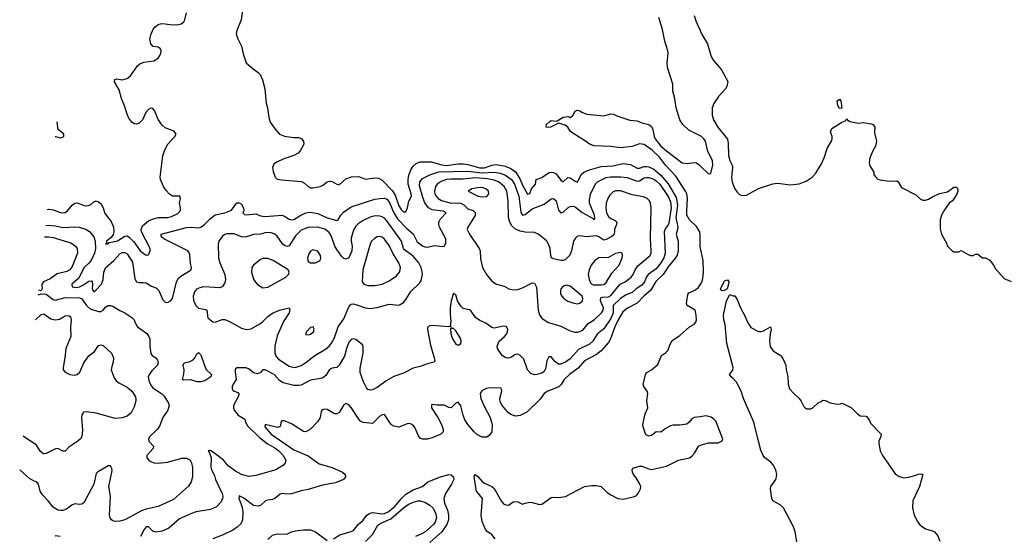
# Model space of a CAD drawing. Header units: inches. Extents: x 1603819 to 1745079, y 385938 to 533966.
# Tile 2 of 256: x 1604289 to 1612552, y 395051 to 399392. Entities that reach past the tile are written whole.
import ezdxf

# ---------------------------------------------------------------- set-up
doc = ezdxf.new("R2010")
doc.units = ezdxf.units.IN
doc.header["$MEASUREMENT"] = 0
doc.layers.add('B6309', color=7, linetype='Continuous')
doc.layers.add('B6319', color=7, linetype='Continuous')

msp = doc.modelspace()

# ---------------------------------------------------------------- linework, layer by layer
at = {"layer": 'B6309', "color": 5}
for points, elevation in [([(1606160.7, 399490), (1606146.6, 399390), (1606110, 399302), (1606106.6, 399270), (1606119.3, 399230), (1606149.6, 399169.6), (1606164.1, 399104.1), (1606189, 399030), (1606234, 398990), (1606290, 398949.2), (1606306, 398930), (1606326.6, 398886.6), (1606345.6, 398810), (1606357, 398690), (1606369.4, 398650), (1606380.9, 398570), (1606392.1, 398532.1), (1606432.1, 398472.1), (1606470, 398429.2), (1606510, 398413.2), (1606590, 398402.7), (1606630, 398402.7), (1606653.4, 398393.4), (1606669.4, 398369.4), (1606672, 398350), (1606665.1, 398330), (1606643.6, 398290), (1606624.5, 398270), (1606589.2, 398250), (1606514, 398226), (1606445.1, 398194.9), (1606422.8, 398177.2), (1606411.5, 398150), (1606416.1, 398116.1), (1606431.8, 398070), (1606450, 398051.8), (1606485.2, 398045.2), (1606652.7, 398032.7), (1606679.2, 398019.2), (1606710, 397989.5), (1606730, 397980.5), (1606750, 397980.5), (1606810, 397989.7), (1606830, 397999.7), (1606869.4, 398030.6), (1606890, 398034.6), (1606910, 398031.6), (1606950, 398009.7), (1606970, 398005.4), (1607025.6, 398054.4), (1607072.2, 398072.2), (1607135.1, 398075.1), (1607191.9, 398051.9), (1607270, 398063.2), (1607301.1, 398061.1), (1607330, 398044.5), (1607415.5, 397955.5), (1607438.6, 397918.6), (1607470, 397827), (1607490, 397797), (1607510, 397778.6), (1607530, 397778.5), (1607544.1, 397810), (1607554, 397866), (1607575.9, 397910), (1607574.3, 397930), (1607550.1, 398010), (1607548.8, 398050), (1607555.2, 398084.8), (1607570.1, 398129.9), (1607590, 398162.2), (1607615.4, 398184.6), (1607650, 398198.1), (1607742, 398198), (1607832.7, 398172.7), (1607870, 398167.5), (1607970, 398179.9), (1608010, 398180.6), (1608050, 398174.4), (1608150, 398145.9), (1608190, 398148.5), (1608250, 398169.6), (1608290, 398175.1), (1608361.8, 398161.8), (1608410, 398142.6), (1608451.7, 398111.7), (1608490.2, 398050.2), (1608510, 398000.2), (1608550, 397925.4), (1608570, 397931.6), (1608584.6, 397970), (1608617.6, 398010), (1608624.6, 398050), (1608670, 398066.9), (1608732.1, 398107.9), (1608750, 398111.9), (1608770, 398108.9), (1608790, 398097.6), (1608830, 398043.2), (1608850, 398028.5), (1608890, 398065.9), (1608910, 398062.4), (1608950, 398034.6), (1608970, 398026.6), (1609002, 398090), (1609024.1, 398110), (1609070, 398129.9), (1609170, 398157.4), (1609270, 398164.9), (1609350, 398184.9), (1609416.1, 398176.1), (1609470, 398144.5), (1609490, 398144.9), (1609530, 398159.5), (1609550, 398159.5), (1609570, 398155.2), (1609610, 398136.3), (1609670, 398086.5), (1609730, 398011.7), (1609797.3, 397897.3), (1609805.3, 397870), (1609808.8, 397830), (1609796.4, 397730), (1609812.5, 397647.5), (1609810.9, 397629.1), (1609797.2, 397590), (1609813.9, 397530), (1609814.6, 397450), (1609806.3, 397413.7), (1609793.7, 397390), (1609730, 397315.4), (1609688.8, 397250), (1609627.2, 397192.8), (1609582.8, 397117.2), (1609530, 397071.8), (1609470, 397009.5), (1609390, 396967.2), (1609350, 396937.5), (1609311, 396870), (1609284.2, 396810), (1609248.2, 396710), (1609230, 396679.7), (1609169.5, 396610.5), (1609130, 396578.8), (1609030, 396525.9), (1608975, 396465), (1608902.2, 396410), (1608859.7, 396370), (1608833.5, 396326.5), (1608813.5, 396306.5), (1608720.7, 396270), (1608690, 396250.3), (1608657, 396203), (1608546.3, 396093.7), (1608490, 396065.4), (1608450, 396060.2), (1608410, 396074.2), (1608390, 396090.2), (1608336.8, 396150), (1608322.2, 396182.2), (1608319.2, 396210), (1608334.5, 396274.5), (1608330, 396297), (1608230, 396298.3), (1608207.1, 396292.9), (1608166.9, 396273.1), (1608152.2, 396250), (1608158.7, 396210), (1608182.8, 396150), (1608237.4, 396050), (1608252.7, 395990), (1608249.9, 395930), (1608230, 395897.2), (1608210, 395884.6), (1608170, 395884), (1608130, 395904.8), (1608102.2, 395930), (1608050, 395990.2), (1608024.8, 396030), (1608009.6, 396070), (1607990, 396148.4), (1607970, 396178.4), (1607950, 396170.4), (1607910, 396130.4), (1607890, 396134), (1607850, 396153.2), (1607790, 396154), (1607750, 396160.3), (1607744, 396156), (1607746.3, 396130), (1607796.9, 396050), (1607828.3, 395990), (1607843.9, 395950), (1607844.2, 395930), (1607822, 395910), (1607750, 395878.6), (1607710, 395867.5), (1607670, 395868), (1607650, 395876.9), (1607634.7, 395894.7), (1607605.7, 395965.8), (1607590, 395985.3), (1607570, 395997.3), (1607550, 395998), (1607470, 395968.1), (1607430, 395976.1), (1607410, 395989), (1607391.5, 396010), (1607350, 396074), (1607330, 396072.9), (1607310, 396060.9), (1607250, 395998), (1607170, 396007.1), (1607150, 396018.8), (1607134.9, 396034.9), (1607070, 396132.8), (1607050, 396156.5), (1607030, 396168.2), (1607010, 396156.3), (1606970, 396090.7), (1606950, 396080.5), (1606930, 396081.6), (1606870, 396116.5), (1606850, 396119.5), (1606826.5, 396113.5), (1606819.5, 396100.5), (1606809.5, 396050), (1606787.8, 396012.2), (1606729.6, 395950.4), (1606690, 395930.5), (1606670, 395932.7), (1606570, 395996), (1606510, 396020.5), (1606490, 396022.8), (1606480.9, 396010), (1606477.5, 395982.5), (1606469.4, 395970.6), (1606453, 395967), (1606348.7, 395990), (1606346.9, 395970), (1606399.8, 395910), (1606590, 395777.1), (1606710, 395728.6), (1606801.8, 395661.8), (1606910, 395630.7), (1606997.7, 395590), (1607021.1, 395570), (1607023.5, 395550), (1607006, 395530), (1606937.9, 395502.1), (1606830, 395481.9), (1606710, 395445.5), (1606650, 395434.4), (1606570, 395408.8), (1606530, 395404.8), (1606490, 395410.2), (1606473.5, 395406.5), (1606430, 395369.3), (1606410, 395360.6), (1606370, 395356.1), (1606351.4, 395348.6), (1606310, 395310.2), (1606290, 395304.1), (1606250, 395310.2), (1606170, 395372.9), (1606129.7, 395390.4), (1606128.5, 395371.5), (1606155.3, 395295.3), (1606162.4, 395250), (1606158.2, 395190), (1606143.3, 395156.7), (1606112.8, 395127.2), (1606076.1, 395103.9), (1605996.5, 395063.5), (1605909.4, 395030)], 420), ([(1604521.4, 397797.9), (1604530, 397799.8), (1604570, 397794.6), (1604630, 397770.8), (1604651.9, 397768.1), (1604670, 397772.2), (1604690, 397787.1), (1604730, 397834.7), (1604750, 397851.1), (1604770, 397852.2), (1604829.4, 397830), (1604851.8, 397828.2), (1604882.7, 397837.3), (1604910, 397860.5), (1604930.4, 397869.6), (1604950, 397862.8), (1604970, 397847.4), (1604990, 397811.3), (1605004.3, 397764.3), (1605055.7, 397695.7), (1605076.3, 397650), (1605079.9, 397610), (1605074.1, 397585.9), (1605057.5, 397562.5), (1605018.5, 397530), (1605019.1, 397520.9), (1605010, 397509.6), (1605029.8, 397509.8), (1605040.9, 397519.1), (1605110, 397535.2), (1605170, 397571.7), (1605190, 397574.6), (1605210, 397563.2), (1605246.1, 397526.1), (1605298.9, 397450), (1605350, 397412.8), (1605370, 397416), (1605382.3, 397450), (1605383.1, 397470), (1605311, 397610), (1605308, 397630), (1605320, 397660), (1605370, 397701.5), (1605403.1, 397716.9), (1605450, 397730.6), (1605529.9, 397729.9), (1605561.9, 397738.1), (1605615.8, 397764.2), (1605637.4, 397790), (1605638.3, 397810), (1605630.3, 397850), (1605637.6, 397890), (1605634, 397910), (1605570, 397910.3), (1605546.8, 397926.8), (1605517.8, 397957.8), (1605496.5, 397990), (1605471.5, 398050), (1605468, 398070), (1605491.2, 398248.8), (1605502.7, 398290), (1605530, 398343.5), (1605590.5, 398410), (1605600.5, 398430), (1605587.7, 398450), (1605577.3, 398457.3), (1605510, 398483.6), (1605484.4, 398504.4), (1605450, 398552.2), (1605422.8, 398622.8), (1605406.6, 398646.6), (1605390, 398648.5), (1605370, 398638), (1605347.6, 398612.4), (1605318, 398550), (1605290, 398523.5), (1605270, 398513.4), (1605250, 398515.8), (1605230.3, 398530), (1605205.5, 398565.5), (1605190, 398597.1), (1605167.8, 398667.8), (1605142, 398730), (1605123.1, 398803.1), (1605084.9, 398870), (1605086, 398890), (1605104.5, 398895.5), (1605150, 398887), (1605190, 398897.6), (1605218.8, 398921.2), (1605277, 399003), (1605298, 399022), (1605330, 399035.9), (1605414.4, 399045.6), (1605450, 399069.7), (1605465.3, 399090), (1605474, 399110), (1605475.8, 399130), (1605466.7, 399150), (1605450, 399160.8), (1605410, 399166.5), (1605388.1, 399190), (1605381, 399230), (1605390, 399263.6), (1605407.9, 399312.1), (1605422.7, 399330), (1605450, 399350.5), (1605470, 399357.9), (1605490, 399358.5), (1605550, 399349.9), (1605610, 399348.5), (1605642.9, 399357.1), (1605666.4, 399373.6), (1605675, 399390), (1605688.9, 399450)], 420), ([(1610000, 398416.2), (1609904.5, 398464.5), (1609854.7, 398510), (1609829.6, 398550), (1609798.7, 398650), (1609786.3, 398730), (1609771.6, 398790), (1609769.6, 398850), (1609726.3, 398990), (1609723.6, 399030), (1609731.4, 399108.6), (1609729.6, 399130), (1609702, 399210), (1609682.4, 399310), (1609652.9, 399410)], 380), ([(1609950, 399426), (1609962.8, 399382.8), (1610000, 399299.6)], 380), ([(1610000, 397574.5), (1609996.2, 397610), (1609970, 397653.7), (1609910, 397709.9), (1609889, 397749), (1609887.1, 397787.1), (1609893.7, 397890), (1609887.5, 397927.5), (1609878.1, 397950), (1609796.7, 398076.7), (1609709.8, 398169.8), (1609657.7, 398237.7), (1609596.1, 398296.1), (1609530, 398342.7), (1609490, 398349.9), (1609430, 398326.4), (1609330, 398316.5), (1609250, 398325.3), (1609110, 398331), (1609070, 398345.1), (1609037.6, 398370), (1608930, 398437), (1608910, 398456), (1608889.6, 398490), (1608866.8, 398506.8), (1608810, 398522.7), (1608744.7, 398490), (1608725.4, 398485.4), (1608708, 398490), (1608709.2, 398510), (1608740.8, 398539.2), (1608750, 398543.8), (1608790, 398538.8), (1608798.6, 398541.4), (1608850, 398574), (1608890, 398578), (1608910, 398571), (1608932.5, 398587.5), (1608950, 398622), (1608968.7, 398631.3), (1608990, 398624.7), (1609010.9, 398610.9), (1609050, 398598.8), (1609190, 398583.8), (1609250, 398600.7), (1609270, 398598.8), (1609310, 398580.7), (1609410, 398546.7), (1609470, 398541.3), (1609510, 398525.7), (1609570, 398512.2), (1609590, 398494.4), (1609603.6, 398470), (1609612.8, 398410), (1609622.2, 398390), (1609670.9, 398330), (1609716.8, 398290), (1609850, 398190.4), (1609890, 398183), (1609950, 398190.6), (1609970, 398188), (1609990, 398174.9), (1610000, 398165.2)], 380), ([(1604586.7, 398411), (1604590, 398409), (1604630, 398399.8), (1604653.6, 398406.4), (1604659.1, 398410), (1604658, 398430), (1604610.4, 398470), (1604602, 398530), (1604599.8, 398534.3)], 380), ([(1604507.2, 397663.9), (1604530, 397664.7), (1604590, 397659), (1604650, 397644.6), (1604750, 397651.1), (1604788.1, 397648.1), (1604849.6, 397630), (1604877.4, 397610), (1604910, 397567.8), (1604923.4, 397530), (1604923.8, 397470), (1604915.4, 397430), (1604888.7, 397370), (1604870, 397345.7), (1604829.9, 397310.1), (1604781.4, 397218.6), (1604727.1, 397170), (1604730, 397147.8), (1604762.3, 397142.3), (1604790, 397146.5), (1604819.4, 397160.6), (1604870, 397196.1), (1604890, 397196.8), (1604896.8, 397190), (1604900.5, 397170), (1604897.1, 397130), (1604910, 397106.4), (1604930, 397121), (1604974.5, 397170), (1604989.1, 397210), (1604995, 397270), (1605010, 397307.2), (1605078, 397370), (1605130, 397426), (1605150, 397435.6), (1605170, 397436), (1605190, 397424.7), (1605234.6, 397354.6), (1605255.8, 397215.8), (1605269.9, 397189.9), (1605290, 397184), (1605324.9, 397184.9), (1605350, 397180.3), (1605390, 397155.6), (1605436.6, 397136.6), (1605456.4, 397116.4), (1605490, 397038.7), (1605510, 397019.6), (1605530, 397015.1), (1605554.8, 397030), (1605570, 397049), (1605605.2, 397190), (1605620.8, 397219.2), (1605642.1, 397237.9), (1605727.3, 397290), (1605731.7, 397310), (1605723, 397343), (1605716.5, 397416.5), (1605712.1, 397432.1), (1605699.5, 397450), (1605497.6, 397550), (1605477.1, 397570), (1605476, 397590), (1605690, 397645.5), (1605730, 397648.9), (1605790, 397644.1), (1605810, 397649.3), (1605840.8, 397670), (1605890, 397721.3), (1605929.1, 397750.9), (1606010, 397768.4), (1606067.7, 397792.3), (1606110, 397853.6), (1606130, 397853.6), (1606150, 397841.2), (1606166.6, 397810), (1606169.2, 397790), (1606161.2, 397770), (1606175.1, 397755.1), (1606190, 397752), (1606270, 397760.9), (1606310, 397742.9), (1606350, 397737.3), (1606490, 397748.8), (1606510, 397742.2), (1606550, 397715), (1606570, 397708.9), (1606590, 397713.2), (1606649.2, 397750.8), (1606690, 397768.4), (1606730, 397775.2), (1606790, 397764.1), (1606870, 397727.5), (1606950, 397705.3), (1606963.4, 397716.6), (1606983.2, 397750), (1607005.4, 397774.6), (1607070, 397818.9), (1607270, 397883.2), (1607310, 397890.6), (1607350, 397891.2), (1607370, 397883.4), (1607390, 397862.2), (1607429.1, 397769.2), (1607459.4, 397719.4), (1607537.6, 397637.6), (1607591.5, 397591.5), (1607625.9, 397525.9), (1607670, 397490.9), (1607690, 397482.7), (1607710, 397481.7), (1607770, 397494.7), (1607835.1, 397484.9), (1607850.2, 397489.8), (1607865.4, 397514.6), (1607866.4, 397550), (1607813.1, 397650), (1607806, 397670), (1607805.5, 397690), (1607821.2, 397718.8), (1607868.4, 397770), (1607841.8, 397781.8), (1607750, 397794.8), (1607719.3, 397810), (1607690, 397854.4), (1607673.6, 397890), (1607644.6, 397995.4), (1607646.6, 398030), (1607670, 398056.8), (1607730.8, 398089.2), (1607807.2, 398112.8), (1608050, 398119.5), (1608170, 398106.4), (1608270, 398111.5), (1608322.4, 398102.4), (1608365, 398085), (1608416, 398050), (1608442.6, 398010), (1608476.7, 397910), (1608494.3, 397774.3), (1608510, 397748.6), (1608530, 397756.3), (1608590, 397801.4), (1608690, 397842), (1608750, 397886.4), (1608770, 397888.5), (1608790.4, 397870.4), (1608810, 397791.8), (1608830, 397768.3), (1608850, 397775.3), (1608890, 397812.4), (1608910, 397823.1), (1608930, 397826), (1608950, 397818.5), (1609010, 397770.5), (1609101.6, 397721.6), (1609110, 397711.6), (1609116.7, 397723.3), (1609112.5, 397750), (1609072.1, 397850), (1609070, 397875.3), (1609080.2, 397930), (1609124.9, 398015.1), (1609138.3, 398030), (1609210, 398065.4), (1609248.6, 398071.4), (1609332.7, 398072.7), (1609386.1, 398066.1), (1609470, 398035.8), (1609490, 398037.9), (1609530, 398062.1), (1609550, 398067), (1609570, 398065.2), (1609610, 398050.8), (1609630, 398039.2), (1609661, 398010), (1609730, 397905), (1609750, 397862.7), (1609755.9, 397810), (1609737.8, 397682.2), (1609732.1, 397667.9), (1609706, 397634), (1609698.4, 397610), (1609707, 397430), (1609693.9, 397390), (1609670, 397348.8), (1609630, 397299.3), (1609564, 397250), (1609549.6, 397230.4), (1609531.4, 397188.6), (1609510, 397161.9), (1609462.6, 397130), (1609430, 397099.5), (1609378.5, 397081.5), (1609330.8, 397049.2), (1609270.4, 396990), (1609269.9, 396930), (1609250, 396882.3), (1609190, 396794.4), (1609136.2, 396750), (1609099.2, 396690), (1609070, 396666.6), (1608979.2, 396620.8), (1608910, 396541.4), (1608870, 396513.6), (1608830, 396497.8), (1608810, 396498.9), (1608779.5, 396519.5), (1608750, 396560.4), (1608730, 396558.4), (1608713.9, 396526.1), (1608701.7, 396458.3), (1608690, 396435.3), (1608670, 396422), (1608630, 396410.2), (1608608.6, 396408.6), (1608579, 396419), (1608550, 396450.4), (1608518.7, 396538.7), (1608490, 396571.8), (1608470, 396583.1), (1608450, 396578.4), (1608410, 396553.7), (1608390, 396548.8), (1608370, 396550.4), (1608339.3, 396570), (1608298.4, 396630), (1608297, 396650), (1608313.8, 396690), (1608357.7, 396730), (1608374, 396750), (1608383.1, 396770), (1608385.3, 396790), (1608374.9, 396814.9), (1608350, 396816.5), (1608270, 396801.1), (1608250, 396804.9), (1608202, 396842), (1608150, 396864.9), (1608115.5, 396890), (1608072.4, 396952.4), (1608010, 396966.5), (1607990, 396984.2), (1607962.3, 397030), (1607950, 397081), (1607930, 397092.7), (1607910, 397031), (1607901.8, 396970), (1607901, 396921), (1607907.2, 396852.8), (1607902, 396822), (1607906, 396814), (1607889, 396811), (1607750, 396822.3), (1607730, 396820.3), (1607711.6, 396808.4), (1607711.2, 396790), (1607737, 396657), (1607767.7, 396552.3), (1607771.5, 396528.5), (1607766.3, 396513.7), (1607710, 396501.3), (1607650, 396477.4), (1607590, 396462.8), (1607510, 396422), (1607430, 396395.3), (1607370, 396361.3), (1607290, 396300.7), (1607250, 396281.5), (1607230, 396278), (1607220.8, 396280.8), (1607210, 396286), (1607199.4, 396299.4), (1607174.6, 396350), (1607146.8, 396426.8), (1607145.1, 396465.1), (1607170.3, 396590), (1607171.6, 396651.6), (1607163.6, 396663.6), (1607110, 396705.7), (1607090, 396711.7), (1607070, 396703.6), (1607050, 396681.5), (1607030.7, 396630.7), (1607014.2, 396565.8), (1606970, 396490.3), (1606950, 396470.2), (1606910, 396464.4), (1606890, 396451.7), (1606857.2, 396402.9), (1606830, 396379.6), (1606730, 396362.9), (1606650, 396322.2), (1606630, 396318), (1606590, 396319.8), (1606501.3, 396341.3), (1606470, 396361), (1606423.9, 396410), (1606350, 396450.3), (1606330, 396450.5), (1606310, 396427.3), (1606284.8, 396415.2), (1606250, 396423.7), (1606214.8, 396454.8), (1606190, 396466.3), (1606112.5, 396467.5), (1606101.2, 396458.8), (1606096, 396450), (1606096.2, 396430), (1606106.6, 396370), (1606079.3, 396330), (1606072.7, 396310), (1606073.2, 396290), (1606078, 396278), (1606088, 396270), (1606119.3, 396259.3), (1606128.7, 396248.7), (1606125.2, 396230), (1606084, 396150), (1606082, 396130), (1606089.7, 396110), (1606123.5, 396070), (1606177, 396037), (1606184.2, 396010), (1606200.4, 395980.4), (1606302.3, 395882.3), (1606367.5, 395827.5), (1606430, 395794.7), (1606464.4, 395770), (1606501.2, 395730), (1606521.1, 395690), (1606517.4, 395670), (1606502.4, 395650), (1606437.6, 395610), (1606270, 395561.2), (1606210, 395554.2), (1606150, 395572.2), (1606099, 395599), (1606041.8, 395641.8), (1605997.8, 395690), (1605950, 395731.7), (1605890, 395772.8), (1605870, 395770.7), (1605879.8, 395759.8), (1605895.3, 395710), (1605893.4, 395633.4), (1605897.4, 395610), (1605922.3, 395562.2), (1605932.3, 395530), (1605987.5, 395410), (1605992.3, 395390), (1605991.5, 395368.5), (1605980.1, 395339.9), (1605940.4, 395299.6), (1605890, 395277.4), (1605770, 395256.2), (1605730, 395243.9), (1605630, 395197.3), (1605540.3, 395119.7), (1605485.6, 395094.4), (1605430, 395086), (1605410, 395092.8), (1605370.7, 395130.8), (1605350, 395131), (1605332, 395110), (1605302.6, 395050)], 440), ([(1604496.7, 397566.1), (1604530, 397567.9), (1604570, 397562.1), (1604717.1, 397517.1), (1604758.3, 397490), (1604772.3, 397470), (1604774.8, 397430), (1604730, 397317), (1604710.8, 397290), (1604684.3, 397275.8), (1604604.2, 397255.8), (1604544.4, 397215.6), (1604489.3, 397190), (1604475.3, 397170), (1604478, 397130), (1604470, 397114), (1604449.2, 397119.5)], 460), ([(1610000, 397485.8), (1609999.1, 397490), (1610000, 397542.8)], 380), ([(1610000, 396056.5), (1609950, 396049.3), (1609930, 396037.2), (1609907.3, 396010), (1609886.6, 395993.4), (1609830, 395985.4), (1609770, 395983.9), (1609750, 395978.7), (1609706, 395954), (1609670, 395927.3), (1609630, 395929.2), (1609590, 395898), (1609570, 395892.7), (1609544.1, 395904.1), (1609520.9, 395970), (1609518, 395990), (1609539.3, 396079.3), (1609560.9, 396130), (1609552.7, 396190), (1609559.5, 396250), (1609554.5, 396270), (1609526, 396310), (1609520.9, 396330), (1609544.2, 396415.8), (1609552, 396428), (1609590, 396450.8), (1609643.7, 396496.3), (1609676, 396570), (1609710, 396594), (1609727.6, 396612.4), (1609750, 396671.3), (1609764.4, 396695.6), (1609830, 396739.5), (1609909.8, 396810.2), (1609946.6, 396830), (1609963.6, 396850), (1609967.8, 396870), (1609967, 396910), (1609957.2, 396950), (1609891.4, 396991.4), (1609886.1, 397006.1), (1609887.3, 397027.3), (1609896.3, 397083.7), (1609903.4, 397096.6), (1609950, 397116.3), (1609982.1, 397137.9), (1610000, 397165.1)], 380), ([(1604444.9, 397079.3), (1604470, 397089.6), (1604510, 397084.7), (1604570, 397042), (1604590, 397035.7), (1604670, 397058.9), (1604790, 397056.2), (1604810, 397048), (1604849.9, 396989.9), (1604881.3, 396961.3), (1604950, 396940.9), (1604970, 396941), (1604989.3, 396950.7), (1605010, 396976.2), (1605030, 396991.6), (1605050, 396991.6), (1605070, 396984.7), (1605130, 396948.2), (1605169.8, 396929.8), (1605229.4, 396889.4), (1605249.3, 396869.3), (1605254, 396850), (1605277.2, 396810), (1605355.2, 396755.2), (1605373, 396730), (1605380.5, 396710), (1605381.1, 396650), (1605388.2, 396588.2), (1605399.3, 396570), (1605431.6, 396550), (1605446, 396530), (1605451.1, 396510), (1605445.1, 396490), (1605398.7, 396441.3), (1605375.8, 396410), (1605367.8, 396390), (1605374, 396350), (1605393.7, 396313.7), (1605410, 396295.6), (1605479.8, 396250), (1605499.8, 396230), (1605537.7, 396170), (1605544, 396150), (1605532.8, 396110), (1605491.2, 396050), (1605462.5, 395977.5), (1605442.9, 395950), (1605380.7, 395890), (1605369.5, 395870), (1605372.7, 395850), (1605412.3, 395810), (1605409.3, 395790), (1605356, 395730), (1605356, 395710), (1605372.7, 395690), (1605390, 395680.5), (1605414, 395670), (1605450, 395664.7), (1605530, 395674.2), (1605650, 395708.5), (1605690, 395708.2), (1605719.6, 395690), (1605730, 395669), (1605738.5, 395630), (1605738.5, 395550), (1605728.2, 395510), (1605705.9, 395474.1), (1605578.3, 395361.7), (1605450, 395302.8), (1605350, 395279.3), (1605310, 395264.5), (1605170, 395190.2), (1605130, 395178.3), (1605090, 395175.3), (1605070, 395180.4), (1605058, 395190), (1605047.8, 395207.8), (1605042.7, 395230), (1605050.2, 395390), (1605038, 395470), (1605065.1, 395605.1), (1605062.4, 395622.4), (1605050, 395642.8), (1605030, 395643), (1604941.2, 395590), (1604930, 395578.8), (1604909.7, 395490), (1604826.2, 395333.8), (1604810, 395322), (1604790, 395318), (1604750, 395323.8), (1604726.1, 395313.9), (1604681.3, 395278.7), (1604650, 395268.7), (1604630, 395268.7), (1604610, 395272.4), (1604570, 395297.1), (1604527.4, 395350), (1604479, 395399), (1604460.2, 395430), (1604445.7, 395490), (1604430, 395508.5), (1604410, 395514), (1604370, 395538), (1604290.3, 395610), (1604288.6, 395611.3)], 460), ([(1604422.6, 396869.7), (1604470, 396915.3), (1604490, 396919.7), (1604550, 396879.8), (1604590, 396870.7), (1604624.1, 396875.9), (1604670, 396902.4), (1604690, 396907), (1604704.1, 396904.1), (1604714.5, 396894.5), (1604719.7, 396870), (1604715.8, 396810), (1604718.5, 396730), (1604674.7, 396630), (1604668.8, 396550), (1604652.1, 396470), (1604653, 396450), (1604671.6, 396430), (1604710, 396409.8), (1604750, 396405.3), (1604770.6, 396410), (1604794.4, 396430), (1604826, 396510), (1604870, 396568.3), (1604916.3, 396603.7), (1604950, 396654.8), (1604970, 396660.7), (1604990, 396655.8), (1605059.5, 396590), (1605077, 396550), (1605074.2, 396514.2), (1605061.7, 396478.3), (1605057.6, 396450), (1605081.6, 396381.6), (1605098.9, 396358.9), (1605120.8, 396340.8), (1605190, 396303.6), (1605230, 396271.8), (1605257.6, 396230), (1605264.2, 396210), (1605263, 396190), (1605250, 396140.7), (1605223, 396090), (1605190, 396061.1), (1605150, 396046.3), (1605090, 396041.7), (1604930, 396085.2), (1604850, 396098), (1604825.3, 396094.7), (1604810, 396071), (1604806.9, 396050), (1604816.6, 395943.4), (1604811, 395889), (1604798.4, 395870), (1604777, 395850), (1604700.1, 395799.9), (1604670, 395767.7), (1604650, 395768), (1604608.4, 395788.4), (1604590, 395785.7), (1604510, 395747.4), (1604490, 395745.3), (1604478.8, 395750), (1604463.6, 395763.6), (1604430, 395816.4), (1604318.6, 395893)], 480), ([(1608278.7, 395030), (1608250, 395067.8), (1608214.5, 395090), (1608197.6, 395110), (1608170, 395175.1), (1608161.8, 395230), (1608174.3, 395370), (1608123.7, 395430), (1608110, 395494), (1608103.9, 395556.1), (1608110, 395570.3), (1608132.8, 395552.9), (1608170, 395512.4), (1608190, 395498.4), (1608251.2, 395471.2), (1608270, 395452.4), (1608330, 395348.4), (1608350, 395324.9), (1608370, 395316.3), (1608390, 395314), (1608430, 395340.7), (1608450, 395344.9), (1608470, 395342), (1608510, 395322.8), (1608530, 395330.8), (1608570, 395337.3), (1608590, 395336.3), (1608650, 395318.4), (1608670, 395321.6), (1608750, 395378), (1608770, 395380.5), (1608810, 395376.3), (1608870, 395386.8), (1609028.7, 395470), (1609090, 395477.1), (1609130, 395477.1), (1609170, 395470.5), (1609220.5, 395420.5), (1609250, 395399.3), (1609310, 395370.4), (1609356.1, 395363.9), (1609450, 395386.8), (1609465.6, 395394.4), (1609479, 395410), (1609499, 395450), (1609501.2, 395470), (1609492.7, 395490), (1609463.5, 395543.5), (1609440.9, 395570), (1609432.7, 395590), (1609429.3, 395610.7), (1609434.6, 395625.4), (1609490, 395641), (1609510, 395640.7), (1609570, 395617.3), (1609590, 395614), (1609718, 395642), (1609817.2, 395690), (1609910, 395710.3), (1609930, 395724.4), (1609953.6, 395750), (1609989.7, 395810.3), (1610000, 395815.6)], 380), ([(1606921.3, 395030), (1606975.8, 395064.2), (1607070, 395090.6), (1607090, 395100.7), (1607130.2, 395150), (1607172.5, 395187.5), (1607203, 395230), (1607230, 395246.9), (1607250, 395250.4), (1607330, 395240.7), (1607350, 395243.9), (1607381.8, 395258.2), (1607437.9, 395302.1), (1607490, 395365.7), (1607530, 395405.3), (1607590, 395442.9), (1607670.1, 395469.9), (1607713.7, 395510), (1607820.2, 395550), (1607889.9, 395569.9), (1607909.2, 395569.2), (1607930.8, 395550.8), (1607931.1, 395530), (1607911.6, 395490), (1607861.6, 395410), (1607847.9, 395370), (1607853.3, 395330), (1607878.3, 395270), (1607888.9, 395230), (1607888.8, 395190), (1607874.5, 395150), (1607831.4, 395088.6), (1607730, 395000.1)], 420), ([(1607192.1, 395007.9), (1607250, 395066), (1607294.8, 395145.2), (1607318.5, 395161.5), (1607402.7, 395197.3), (1607510, 395290.9), (1607550, 395319.9), (1607590, 395338.2), (1607630, 395349.9), (1607650.4, 395350.4), (1607690, 395338.7), (1607730, 395313), (1607755, 395290), (1607777.5, 395250), (1607786.9, 395210), (1607776.6, 395170), (1607762, 395150), (1607690, 395087.3), (1607670, 395074.6), (1607610, 395050.7)], 440), ([(1606370, 395025.7), (1606410, 395060.6), (1606450, 395073.7), (1606529.5, 395070.5), (1606570, 395088.6), (1606602.9, 395097.1), (1606670, 395106.8), (1606730, 395106.3), (1606770.6, 395090), (1606870, 395017.4)], 420), ([(1604629.1, 395050.9), (1604590, 395056), (1604585.2, 395050)], 440)]:
    msp.add_lwpolyline(points, dxfattribs=dict(at, elevation=elevation))
for points, elevation in [([(1608110, 398064.5), (1608010, 398051.3), (1607910, 398053.3), (1607870.5, 398049.5), (1607826.9, 398033.1), (1607792, 398010), (1607778, 397990), (1607769.5, 397950), (1607772.8, 397930), (1607782.8, 397910), (1607799.7, 397890), (1607830, 397873), (1607910, 397850.5), (1607970, 397852.4), (1607990, 397848.9), (1608015, 397835), (1608050, 397803.8), (1608094.6, 397790), (1608112.7, 397772.7), (1608110, 397745.4), (1608048.8, 397650), (1608044.6, 397630), (1608064, 397590), (1608144.9, 397470), (1608153.1, 397450), (1608156.1, 397383.9), (1608172.2, 397310), (1608207, 397250), (1608250, 397196.4), (1608290, 397170.3), (1608353.7, 397153.7), (1608394.8, 397130), (1608430, 397120.9), (1608470, 397126.3), (1608510, 397139.5), (1608590, 397180.3), (1608610, 397178), (1608625.9, 397145.9), (1608639.6, 396950), (1608651.3, 396911.3), (1608668.1, 396888.1), (1608689.2, 396869.2), (1608728.2, 396848.2), (1608830, 396815.8), (1608910, 396777.3), (1608947.5, 396767.5), (1608970, 396767.2), (1608990, 396771.3), (1609015.5, 396784.5), (1609061.2, 396838.8), (1609110, 396869.2), (1609172.8, 396930), (1609184.9, 396950), (1609188.6, 396970), (1609162.8, 397030), (1609165.1, 397054.9), (1609179, 397061), (1609230, 397063.8), (1609250, 397075.1), (1609329.2, 397170.8), (1609369.5, 397190.5), (1609421.4, 397230), (1609437.7, 397250), (1609455.2, 397290), (1609477.5, 397322.5), (1609579.8, 397410), (1609587.7, 397430), (1609589, 397450), (1609582.8, 397550), (1609589.7, 397809.7), (1609583.6, 397850), (1609574.5, 397870), (1609554, 397890), (1609524.1, 397904.1), (1609430, 397920.7), (1609330, 397954.5), (1609290, 397952.7), (1609270, 397944.4), (1609241.5, 397918.5), (1609223.8, 397890), (1609210.9, 397850), (1609207.2, 397810), (1609214.2, 397770), (1609230, 397736.9), (1609250, 397720.9), (1609285.7, 397705.7), (1609300.6, 397690), (1609298.5, 397670), (1609280.1, 397630), (1609281.5, 397610), (1609275, 397585), (1609258.2, 397570), (1609210, 397544.7), (1609190, 397539.5), (1609150, 397566.6), (1609130, 397574.6), (1609046.3, 397566.3), (1608990, 397575.1), (1608970, 397571.8), (1608950, 397554.5), (1608938, 397530), (1608918.9, 397450), (1608905.5, 397414.5), (1608870, 397378.4), (1608850.2, 397369.7), (1608830, 397368.4), (1608770, 397381.3), (1608751.2, 397391.2), (1608745.1, 397410), (1608740.4, 397470), (1608730, 397500.9), (1608711.5, 397530), (1608690, 397552), (1608641.2, 397590), (1608610, 397604.5), (1608530, 397606.3), (1608490, 397614.2), (1608450, 397630.9), (1608419.7, 397659.7), (1608402.4, 397690), (1608390.5, 397730), (1608389.3, 397870), (1608375.8, 397950), (1608353.6, 397990), (1608308.2, 398028.2), (1608270, 398043.4), (1608215.7, 398055.7)], 460), ([(1608170, 397981), (1608130, 397980.5), (1608084.7, 397970), (1608052, 397950), (1608136, 397910), (1608170, 397903.6), (1608210, 397906.4), (1608227, 397930), (1608223.6, 397950), (1608202, 397970)], 480), ([(1607270, 397743.9), (1607230, 397732.9), (1607170, 397704.1), (1607130, 397676.4), (1607110, 397656.9), (1607090, 397622.4), (1607070, 397557.2), (1607069.5, 397530), (1607079.8, 397490), (1607075.7, 397450), (1607050, 397391.3), (1607030, 397379.1), (1607010, 397386.2), (1606990, 397406.4), (1606950, 397460.7), (1606934.6, 397490), (1606906.4, 397570), (1606885.1, 397605.1), (1606850, 397631.7), (1606790.2, 397649.8), (1606710, 397647.2), (1606650, 397622.7), (1606603.5, 397576.5), (1606550, 397491), (1606530, 397485), (1606510, 397494.2), (1606493.5, 397510), (1606450, 397573.5), (1606431.1, 397591.1), (1606390, 397603.5), (1606350, 397601), (1606310, 397590.6), (1606250, 397586.2), (1606193.2, 397566.8), (1606170, 397564.6), (1606150, 397568.2), (1606090, 397594), (1606027.6, 397592.4), (1606010, 397587.2), (1605990, 397572.8), (1605960.4, 397530), (1605953.3, 397506.7), (1605956.5, 397390), (1605967.9, 397350), (1606010.7, 397250.8), (1606015.1, 397210), (1606010, 397180.5), (1605990.6, 397149.4), (1605970, 397138.9), (1605830, 397146.5), (1605799.8, 397140.2), (1605773.2, 397126.8), (1605755.1, 397104.9), (1605744.7, 397070), (1605748.4, 397030), (1605770, 396988.7), (1605790, 396969), (1605850, 396956), (1605860.5, 396950), (1605867.7, 396887.8), (1605910, 396854), (1605930, 396850.7), (1605986.7, 396873.3), (1606010, 396872.9), (1606050, 396856.5), (1606150, 396800.7), (1606190, 396787.6), (1606230, 396795.3), (1606304.1, 396835.9), (1606330, 396856.5), (1606370, 396899.1), (1606410, 396926), (1606470, 396950.3), (1606550.5, 396970.5), (1606556.3, 396950), (1606550.4, 396930), (1606503.5, 396856.5), (1606450, 396734.5), (1606428.7, 396650), (1606430.1, 396590.1), (1606442.5, 396562.5), (1606461.1, 396541.1), (1606550, 396481.6), (1606590.2, 396470.2), (1606610, 396471.9), (1606650, 396487.8), (1606688.8, 396511.2), (1606767.1, 396570), (1606856.6, 396623.3), (1606888.8, 396651.2), (1606906.4, 396673.6), (1606927.2, 396712.9), (1606961.1, 396810), (1607010, 396878), (1607050, 396979.5), (1607070, 397001.3), (1607090, 397004.1), (1607110, 396999.8), (1607190, 396970.2), (1607230, 396964.4), (1607290, 396974.4), (1607390, 397002.8), (1607470, 396994.4), (1607481.7, 396998.3), (1607510, 397016.4), (1607530, 397040.4), (1607572.2, 397107.8), (1607643, 397177), (1607659.1, 397200.9), (1607669.8, 397250), (1607666.8, 397273.2), (1607657.5, 397310), (1607637.9, 397350), (1607590, 397405), (1607517.9, 397457.9), (1607509.4, 397470), (1607492.5, 397530), (1607480.5, 397550), (1607370, 397702), (1607350, 397724), (1607330, 397736.8), (1607310, 397742.4)], 460), ([(1607310, 397570.7), (1607290, 397567.7), (1607265.5, 397554.5), (1607242.4, 397530), (1607230, 397507), (1607169.4, 397290), (1607163.1, 397190), (1607178, 397170), (1607210, 397159.1), (1607270, 397159.2), (1607330, 397169.2), (1607390, 397196.9), (1607450, 397238.6), (1607476.1, 397270), (1607483.1, 397290), (1607483.5, 397310), (1607470.7, 397350), (1607424.4, 397424.4), (1607390, 397494.2), (1607350, 397547.8), (1607330, 397563.5)], 480), ([(1606750, 397457), (1606730, 397446), (1606718, 397430), (1606704, 397390), (1606706, 397370), (1606714.8, 397354.8), (1606727.9, 397347.9), (1606770, 397348.5), (1606809.2, 397370), (1606817, 397390), (1606814, 397410), (1606790, 397446)], 480), ([(1609330, 397435.6), (1609290, 397428.3), (1609230, 397393.3), (1609150, 397390.8), (1609114.6, 397370), (1609084.9, 397330), (1609067.2, 397290), (1609061.2, 397250), (1609068.3, 397208.3), (1609080.7, 397180.7), (1609090.2, 397170.2), (1609105.5, 397165.5), (1609170, 397163), (1609190, 397166.3), (1609210, 397182.8), (1609258.4, 397261.6), (1609320.3, 397330), (1609344, 397390), (1609347.6, 397410), (1609344, 397430)], 480), ([(1606370, 397384.2), (1606330, 397384.2), (1606310, 397376.2), (1606250.2, 397329.7), (1606237.6, 397310), (1606234.9, 397270), (1606251.5, 397211.6), (1606266.4, 397186.4), (1606285.9, 397165.8), (1606330, 397138), (1606370, 397143.8), (1606521.2, 397230), (1606544, 397250), (1606549.2, 397270), (1606541.2, 397290), (1606534.9, 397294.9), (1606415.1, 397370)], 480), ([(1608877.8, 397162.2), (1608850, 397154.3), (1608830.3, 397130), (1608826.5, 397110), (1608827.6, 397090), (1608838, 397070), (1608855.8, 397050), (1608890, 397027.6), (1608930, 397011.8), (1608970, 397005.3), (1608990, 397010.6), (1609011.5, 397030), (1609015.6, 397050), (1609009.2, 397070), (1608910, 397154)], 480), ([(1606751.8, 396811.8), (1606730, 396805.2), (1606694.8, 396770), (1606688.2, 396748.2), (1606710, 396745.5), (1606730, 396750.8), (1606755.1, 396770), (1606761.2, 396790)], 480), ([(1607910, 396806), (1607904.7, 396795.3), (1607906.2, 396753.8), (1607920.3, 396710), (1607950, 396664.9), (1607970, 396658.7), (1607990, 396671), (1607993.3, 396690), (1607989.7, 396710), (1607950, 396778), (1607930, 396797.2), (1607918, 396798)], 440), ([(1605810, 396349.4), (1605778, 396350), (1605725.3, 396365.3), (1605663.7, 396363.7), (1605655.3, 396370), (1605667.2, 396412.8), (1605668.3, 396450), (1605660.9, 396490), (1605668.7, 396510), (1605710, 396517.3), (1605744.5, 396535.5), (1605759, 396550), (1605776.5, 396583.5), (1605790, 396596), (1605810, 396574.8), (1605835.5, 396495.5), (1605854.1, 396454.1), (1605898.8, 396410), (1605892, 396390), (1605842, 396358)], 440)]:
    msp.add_lwpolyline(points, close=True, dxfattribs=dict(at, elevation=elevation))
at = {"layer": 'B6319', "color": 5}
for points, elevation in [([(1610000, 399299.6), (1610012.2, 399272.2), (1610060.3, 399190), (1610088.8, 399090), (1610098.7, 399070), (1610110.4, 399050), (1610178, 398970), (1610232.4, 398872.4), (1610224.9, 398830), (1610213.7, 398810), (1610154.8, 398745.2), (1610113.7, 398686.3), (1610100.1, 398650), (1610099.6, 398590), (1610112.7, 398550), (1610149.1, 398489.1), (1610228.8, 398388.8), (1610235, 398355), (1610236.6, 398250), (1610247.6, 398210), (1610267, 398170), (1610270.5, 398150), (1610263.9, 398070), (1610267.2, 398027.2), (1610290, 397971), (1610310, 397942.5), (1610330, 397923.7), (1610350, 397914.8), (1610390, 397918.2), (1610490, 397973.1), (1610610, 398012.2), (1610650, 398017.1), (1610756.6, 398003.4), (1610830, 398013.4), (1610890, 398034), (1610939, 398070), (1610970, 398102.8), (1611018.3, 398181.7), (1611039.3, 398230), (1611065.2, 398310), (1611102, 398370), (1611109, 398390), (1611109, 398410), (1611093.2, 398450), (1611103.7, 398476.3), (1611187.9, 398532.1), (1611217.1, 398542.9), (1611226, 398550), (1611230, 398562), (1611236, 398550), (1611256.8, 398536.8), (1611330, 398523.1), (1611370, 398526.7), (1611435.5, 398515.5), (1611451.3, 398510), (1611466, 398490), (1611462.5, 398442.5), (1611478.8, 398370), (1611470.6, 398330), (1611448, 398290), (1611423, 398230), (1611418.8, 398190), (1611424.5, 398164.5), (1611458, 398110), (1611458, 398090), (1611470, 398072), (1611490, 398052), (1611510, 398046), (1611590, 398036), (1611650, 398038), (1611662, 398030), (1611690, 397982), (1611810, 397921), (1611850, 397884.7), (1611870, 397876), (1611890, 397876), (1611916.5, 397883.5), (1611950, 397904.7), (1612009.6, 397930.4), (1612074.7, 397945.3), (1612130, 397985.5), (1612150, 397984.9), (1612158, 397978), (1612163.4, 397963.4), (1612163.8, 397950), (1612153.4, 397926.6), (1612116.3, 397870), (1612090.4, 397849.6), (1612050, 397794), (1612024, 397750), (1612014, 397710), (1612015.3, 397635.3), (1612026, 397590), (1612071.3, 397510), (1612072, 397492), (1612114, 397450), (1612130, 397442), (1612170, 397442), (1612190, 397452), (1612250, 397418), (1612270, 397412), (1612290, 397412), (1612310, 397422), (1612330, 397422), (1612370, 397392), (1612394, 397390), (1612430, 397371.3), (1612461, 397330), (1612478, 397298), (1612550, 397218), (1612610, 397192)], 380), ([(1610000, 398165.2), (1610070, 398097.1), (1610090, 398100.7), (1610105.6, 398170), (1610103.8, 398210), (1610063.7, 398283.7), (1610043.6, 398370), (1610031.6, 398391.6), (1610012.3, 398410), (1610000, 398416.2)], 380), ([(1610000, 397542.8), (1610000.5, 397570), (1610000, 397574.5)], 380), ([(1610000, 397165.1), (1610013.8, 397186.2), (1610022.4, 397217.6), (1610028.6, 397271.4), (1610025.1, 397370), (1610000, 397485.8)], 380), ([(1610810, 395006), (1610796.2, 395090), (1610783, 395130), (1610698.4, 395290), (1610670, 395315.9), (1610611.1, 395350), (1610601, 395370), (1610589.1, 395450), (1610594, 395470), (1610634.6, 395530), (1610641.8, 395550), (1610644.5, 395570), (1610635.1, 395610), (1610612.1, 395652.1), (1610594.2, 395674.2), (1610543.6, 395710), (1610528, 395730), (1610510, 395774), (1610488.3, 395850), (1610449.7, 396010), (1610363.9, 396210), (1610343.5, 396270), (1610305.8, 396345.8), (1610278, 396378), (1610259.5, 396390), (1610245.6, 396410), (1610274, 396446), (1610277.4, 396470), (1610223, 396670), (1610209.7, 396830), (1610198.7, 396870), (1610194.3, 396910), (1610219.6, 397030), (1610250, 397082), (1610272.7, 397072.7), (1610290, 397072), (1610310, 397042), (1610338, 396970), (1610378, 396898), (1610398, 396850), (1610425.4, 396805.4), (1610490, 396772), (1610510, 396772), (1610530, 396778), (1610591.3, 396811.3), (1610596, 396790), (1610586.8, 396753.2), (1610582.8, 396690), (1610587.1, 396647.1), (1610612, 396610), (1610670, 396572), (1610691.3, 396550), (1610718, 396490), (1610721, 396450), (1610734.4, 396394.4), (1610737.3, 396330), (1610750.8, 396290), (1610786, 396250), (1610830.6, 396210.6), (1610847.7, 396187.7), (1610870, 396142), (1610882, 396130), (1610896.4, 396123.6), (1610930, 396122), (1610946, 396130), (1610990, 396174), (1611016.4, 396183.6), (1611030, 396194), (1611051.6, 396191.6), (1611090, 396172), (1611136.4, 396163.6), (1611170, 396162), (1611191.1, 396171.1), (1611270, 396132), (1611319.6, 396079.6), (1611343.6, 396063.6), (1611390, 396062), (1611396.9, 396056.9), (1611418, 396030), (1611430, 396002), (1611518, 395910), (1611516, 395890), (1611498, 395850), (1611498, 395830), (1611511, 395770), (1611531, 395730), (1611637.1, 395577.1), (1611670, 395553.4), (1611710, 395543), (1611751.9, 395548.1), (1611810, 395564), (1611830, 395574), (1611856, 395576), (1611870, 395572), (1611841, 395470), (1611784, 395350), (1611783, 395290), (1611797.1, 395230), (1611825.5, 395170), (1611845.9, 395145.8), (1611890, 395113), (1611950, 395097.3), (1611967.9, 395087.9), (1611995.9, 395055.9), (1612010.8, 395010)], 360), ([(1610000, 395815.6), (1610010, 395820.7), (1610070, 395837.6), (1610150, 395838), (1610185.6, 395854.4), (1610189.3, 395870), (1610182.9, 395890), (1610130, 396019), (1610115.3, 396035.3), (1610091.5, 396051.5), (1610050, 396063.7), (1610000, 396056.5)], 380)]:
    msp.add_lwpolyline(points, dxfattribs=dict(at, elevation=elevation))
for points, elevation in [([(1611170, 398646.6), (1611154, 398670), (1611149.3, 398710), (1611170, 398724.7), (1611181, 398710), (1611190, 398648.7)], 380), ([(1610190, 397113.2), (1610175.3, 397115.3), (1610169.4, 397130), (1610204.9, 397195.1), (1610210, 397200.7), (1610230, 397206), (1610239.1, 397190), (1610237.1, 397170), (1610226, 397130), (1610210, 397119.3)], 360)]:
    msp.add_lwpolyline(points, close=True, dxfattribs=dict(at, elevation=elevation))

doc.saveas('drawing.dxf')
